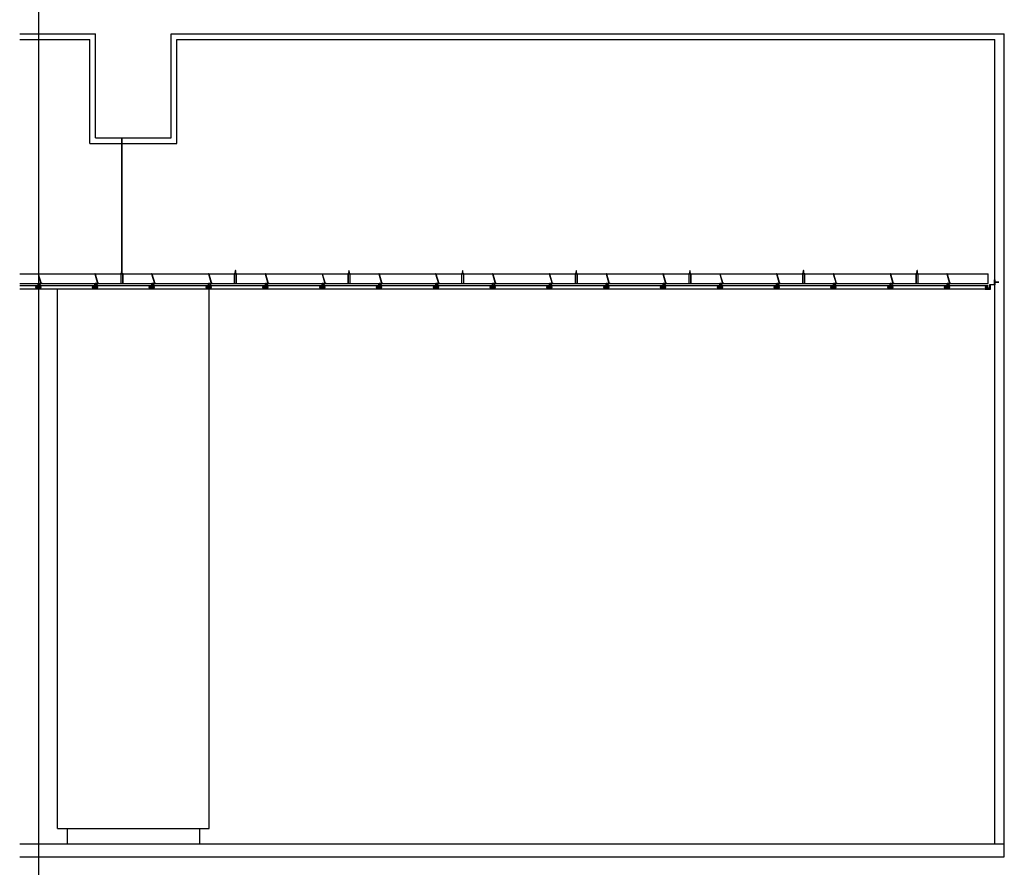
# Model space of a CAD drawing. Header units: millimetres. Extents: x 0 to 84100, y 0 to 59400.
# Tile 7 of 113: x 5223 to 7823, y 47411 to 49651. Entities that reach past the tile are written whole.
import ezdxf

# ---------------------------------------------------------------- set-up
doc = ezdxf.new("R2010")
doc.units = ezdxf.units.MM
doc.layers.add('9', color=8, linetype='Continuous')
doc.layers.add('건축', color=8, linetype='Continuous')

msp = doc.modelspace()

# ---------------------------------------------------------------- linework, layer by layer
at = {"color": 8}
msp.add_line((5272.877, 56102.478), (5272.877, 41439.866), dxfattribs=at)
at = {"layer": '9', "color": 8}
for p, q in [((5222.877, 49598.267), (5407.877, 49598.267)), ((5407.877, 49323.267), (5407.877, 49598.267)), ((5637.877, 49598.267), (7797.877, 49598.267)), ((5637.877, 49323.267), (5637.877, 49598.267)), ((7797.877, 47473.267), (7797.877, 49598.267)), ((5407.877, 49323.267), (5637.877, 49323.267)), ((5492.992, 48987.812), (5492.992, 49338.267)), ((5491.827, 48983.009), (5492.992, 48984.432)), ((5492.133, 48986.762), (5492.992, 48987.812)), ((5492.133, 48985.728), (5492.992, 48986.777)), ((5492.133, 48984.555), (5492.992, 48985.604)), ((5492.195, 48982.843), (5493.234, 48984.11)), ((5492.492, 48986.585), (5493.234, 48987.49)), ((5492.492, 48985.55), (5493.234, 48986.455)), ((5492.492, 48984.377), (5493.234, 48985.282)), ((5492.992, 48986.777), (5492.992, 48987.194)), ((5492.992, 48985.604), (5492.992, 48986.159)), ((5492.992, 48984.432), (5492.992, 48984.987)), ((5791.827, 48983.009), (5792.992, 48984.432)), ((5792.133, 48986.762), (5792.992, 48987.812)), ((5792.133, 48985.728), (5792.992, 48986.777)), ((5792.133, 48984.555), (5792.992, 48985.604)), ((5792.195, 48982.843), (5793.234, 48984.11)), ((5792.492, 48986.585), (5793.234, 48987.49)), ((5792.492, 48985.55), (5793.234, 48986.455)), ((5792.492, 48984.377), (5793.234, 48985.282)), ((5792.992, 48986.777), (5792.992, 48987.194)), ((5792.992, 48985.604), (5792.992, 48986.159)), ((5792.992, 48984.432), (5792.992, 48984.987)), ((6091.827, 48983.009), (6092.992, 48984.432)), ((6092.133, 48986.762), (6092.992, 48987.812)), ((6092.133, 48985.728), (6092.992, 48986.777)), ((6092.133, 48984.555), (6092.992, 48985.604)), ((6092.195, 48982.843), (6093.234, 48984.11)), ((6092.492, 48986.585), (6093.234, 48987.49)), ((6092.492, 48985.55), (6093.234, 48986.455)), ((6092.492, 48984.377), (6093.234, 48985.282)), ((6092.992, 48986.777), (6092.992, 48987.194)), ((6092.992, 48985.604), (6092.992, 48986.159)), ((6092.992, 48984.432), (6092.992, 48984.987)), ((6391.827, 48983.009), (6392.992, 48984.432)), ((6392.133, 48986.762), (6392.992, 48987.812)), ((6392.133, 48985.728), (6392.992, 48986.777)), ((6392.133, 48984.555), (6392.992, 48985.604)), ((6392.195, 48982.843), (6393.234, 48984.11)), ((6392.492, 48986.585), (6393.234, 48987.49)), ((6392.492, 48985.55), (6393.234, 48986.455)), ((6392.492, 48984.377), (6393.234, 48985.282)), ((6392.992, 48986.777), (6392.992, 48987.194)), ((6392.992, 48985.604), (6392.992, 48986.159)), ((6392.992, 48984.432), (6392.992, 48984.987)), ((6691.827, 48983.009), (6692.992, 48984.432)), ((6692.133, 48986.762), (6692.992, 48987.812)), ((6692.133, 48985.728), (6692.992, 48986.777)), ((6692.133, 48984.555), (6692.992, 48985.604)), ((6692.195, 48982.843), (6693.234, 48984.11)), ((6692.492, 48986.585), (6693.234, 48987.49)), ((6692.492, 48985.55), (6693.234, 48986.455)), ((6692.492, 48984.377), (6693.234, 48985.282)), ((6692.992, 48986.777), (6692.992, 48987.194)), ((6692.992, 48985.604), (6692.992, 48986.159)), ((6692.992, 48984.432), (6692.992, 48984.987)), ((6991.827, 48983.009), (6992.992, 48984.432)), ((6992.133, 48986.762), (6992.992, 48987.812)), ((6992.133, 48985.728), (6992.992, 48986.777)), ((6992.133, 48984.555), (6992.992, 48985.604)), ((6992.195, 48982.843), (6993.234, 48984.11)), ((6992.492, 48986.585), (6993.234, 48987.49)), ((6992.492, 48985.55), (6993.234, 48986.455)), ((6992.492, 48984.377), (6993.234, 48985.282)), ((6992.992, 48986.777), (6992.992, 48987.194)), ((6992.992, 48985.604), (6992.992, 48986.159)), ((6992.992, 48984.432), (6992.992, 48984.987)), ((7291.827, 48983.009), (7292.992, 48984.432)), ((7292.133, 48986.762), (7292.992, 48987.812)), ((7292.133, 48985.728), (7292.992, 48986.777)), ((7292.133, 48984.555), (7292.992, 48985.604)), ((7292.195, 48982.843), (7293.234, 48984.11)), ((7292.492, 48986.585), (7293.234, 48987.49)), ((7292.492, 48985.55), (7293.234, 48986.455)), ((7292.492, 48984.377), (7293.234, 48985.282)), ((7292.992, 48986.777), (7292.992, 48987.194)), ((7292.992, 48985.604), (7292.992, 48986.159)), ((7292.992, 48984.432), (7292.992, 48984.987)), ((7591.827, 48983.009), (7592.992, 48984.432)), ((7592.133, 48986.762), (7592.992, 48987.812)), ((7592.133, 48985.728), (7592.992, 48986.777)), ((7592.133, 48984.555), (7592.992, 48985.604)), ((7592.195, 48982.843), (7593.234, 48984.11)), ((7592.492, 48986.585), (7593.234, 48987.49)), ((7592.492, 48985.55), (7593.234, 48986.455)), ((7592.492, 48984.377), (7593.234, 48985.282)), ((7592.992, 48986.777), (7592.992, 48987.194)), ((7592.992, 48985.604), (7592.992, 48986.159)), ((7592.992, 48984.432), (7592.992, 48984.987)), ((5222.877, 48978.986), (7780.212, 48978.986)), ((5272.018, 48979.192), (5279.315, 48953.662)), ((5422.018, 48979.192), (5429.315, 48953.662)), ((5422.018, 48979.192), (5429.315, 48953.662)), ((5489.95, 48978.986), (5492.992, 48982.702)), ((5490.45, 48978.986), (5493.234, 48982.38)), ((5490.45, 48953.986), (5490.45, 48978.986)), ((5490.45, 48978.986), (5494.893, 48978.986)), ((5492.399, 48981.978), (5491.825, 48982.677)), ((5492.492, 48982.481), (5492.195, 48982.843)), ((5492.992, 48982.702), (5492.992, 48983.814)), ((5492.992, 48978.986), (5492.992, 48982.085)), ((5495.352, 48978.986), (5492.992, 48981.87)), ((5494.852, 48978.986), (5492.992, 48981.254)), ((5495.393, 48953.986), (5495.393, 48978.986)), ((5572.018, 48979.192), (5579.315, 48953.662)), ((5722.018, 48979.192), (5729.315, 48953.662)), ((5722.018, 48979.192), (5729.315, 48953.662)), ((5789.95, 48978.986), (5792.992, 48982.702)), ((5790.45, 48978.986), (5793.234, 48982.38)), ((5790.45, 48953.986), (5790.45, 48978.986)), ((5790.45, 48978.986), (5794.893, 48978.986)), ((5792.399, 48981.978), (5791.825, 48982.677)), ((5792.492, 48982.481), (5792.195, 48982.843)), ((5792.992, 48982.702), (5792.992, 48983.814)), ((5792.992, 48978.986), (5792.992, 48982.085)), ((5795.352, 48978.986), (5792.992, 48981.87)), ((5794.852, 48978.986), (5792.992, 48981.254)), ((5795.393, 48953.986), (5795.393, 48978.986)), ((5872.018, 48979.192), (5879.315, 48953.662)), ((6022.018, 48979.192), (6029.315, 48953.662)), ((6022.018, 48979.192), (6029.315, 48953.662)), ((6089.95, 48978.986), (6092.992, 48982.702)), ((6090.45, 48978.986), (6093.234, 48982.38)), ((6090.45, 48953.986), (6090.45, 48978.986)), ((6090.45, 48978.986), (6094.893, 48978.986)), ((6092.399, 48981.978), (6091.825, 48982.677)), ((6092.492, 48982.481), (6092.195, 48982.843)), ((6092.992, 48982.702), (6092.992, 48983.814)), ((6092.992, 48978.986), (6092.992, 48982.085)), ((6095.352, 48978.986), (6092.992, 48981.87)), ((6094.852, 48978.986), (6092.992, 48981.254)), ((6095.393, 48953.986), (6095.393, 48978.986)), ((6172.018, 48979.192), (6179.315, 48953.662)), ((6322.018, 48979.192), (6329.315, 48953.662)), ((6322.018, 48979.192), (6329.315, 48953.662)), ((6389.95, 48978.986), (6392.992, 48982.702)), ((6390.45, 48978.986), (6393.234, 48982.38)), ((6390.45, 48953.986), (6390.45, 48978.986)), ((6390.45, 48978.986), (6394.893, 48978.986)), ((6392.399, 48981.978), (6391.825, 48982.677)), ((6392.492, 48982.481), (6392.195, 48982.843)), ((6392.992, 48982.702), (6392.992, 48983.814)), ((6392.992, 48978.986), (6392.992, 48982.085)), ((6395.352, 48978.986), (6392.992, 48981.87)), ((6394.852, 48978.986), (6392.992, 48981.254)), ((6395.393, 48953.986), (6395.393, 48978.986)), ((6472.018, 48979.192), (6479.315, 48953.662)), ((6622.018, 48979.192), (6629.315, 48953.662)), ((6622.018, 48979.192), (6629.315, 48953.662)), ((6689.95, 48978.986), (6692.992, 48982.702)), ((6690.45, 48978.986), (6693.234, 48982.38)), ((6690.45, 48953.986), (6690.45, 48978.986)), ((6690.45, 48978.986), (6694.893, 48978.986)), ((6692.399, 48981.978), (6691.825, 48982.677)), ((6692.492, 48982.481), (6692.195, 48982.843)), ((6692.992, 48982.702), (6692.992, 48983.814)), ((6692.992, 48978.986), (6692.992, 48982.085)), ((6695.352, 48978.986), (6692.992, 48981.87)), ((6694.852, 48978.986), (6692.992, 48981.254)), ((6695.393, 48953.986), (6695.393, 48978.986)), ((6772.018, 48979.192), (6779.315, 48953.662)), ((6922.018, 48979.192), (6929.315, 48953.662)), ((6922.018, 48979.192), (6929.315, 48953.662)), ((6989.95, 48978.986), (6992.992, 48982.702)), ((6990.45, 48978.986), (6993.234, 48982.38)), ((6990.45, 48953.986), (6990.45, 48978.986)), ((6990.45, 48978.986), (6994.893, 48978.986)), ((6992.399, 48981.978), (6991.825, 48982.677)), ((6992.492, 48982.481), (6992.195, 48982.843)), ((6992.992, 48982.702), (6992.992, 48983.814)), ((6992.992, 48978.986), (6992.992, 48982.085)), ((6995.352, 48978.986), (6992.992, 48981.87)), ((6994.852, 48978.986), (6992.992, 48981.254)), ((6995.393, 48953.986), (6995.393, 48978.986)), ((7072.018, 48979.192), (7079.315, 48953.662)), ((7222.018, 48979.192), (7229.315, 48953.662)), ((7222.018, 48979.192), (7229.315, 48953.662)), ((7289.95, 48978.986), (7292.992, 48982.702)), ((7290.45, 48978.986), (7293.234, 48982.38)), ((7290.45, 48953.986), (7290.45, 48978.986)), ((7290.45, 48978.986), (7294.893, 48978.986)), ((7292.399, 48981.978), (7291.825, 48982.677)), ((7292.492, 48982.481), (7292.195, 48982.843)), ((7292.992, 48982.702), (7292.992, 48983.814)), ((7292.992, 48978.986), (7292.992, 48982.085)), ((7295.352, 48978.986), (7292.992, 48981.87)), ((7294.852, 48978.986), (7292.992, 48981.254)), ((7295.393, 48953.986), (7295.393, 48978.986)), ((7372.018, 48979.192), (7379.315, 48953.662)), ((7522.018, 48979.192), (7529.315, 48953.662)), ((7522.018, 48979.192), (7529.315, 48953.662)), ((7589.95, 48978.986), (7592.992, 48982.702)), ((7590.45, 48978.986), (7593.234, 48982.38)), ((7590.45, 48953.986), (7590.45, 48978.986)), ((7590.45, 48978.986), (7594.893, 48978.986)), ((7592.399, 48981.978), (7591.825, 48982.677)), ((7592.492, 48982.481), (7592.195, 48982.843)), ((7592.992, 48982.702), (7592.992, 48983.814)), ((7592.992, 48978.986), (7592.992, 48982.085)), ((7595.352, 48978.986), (7592.992, 48981.87)), ((7594.852, 48978.986), (7592.992, 48981.254)), ((7595.393, 48953.986), (7595.393, 48978.986)), ((7672.018, 48979.192), (7679.315, 48953.662)), ((7780.212, 48953.986), (7780.212, 48978.986)), ((5222.877, 48953.986), (7780.212, 48953.986)), ((5271.81, 48953.986), (5278.442, 48953.986)), ((5278.517, 48953.725), (5271.992, 48953.725)), ((5276.935, 48953.725), (5274.894, 48950.625)), ((5274.894, 48950.625), (5275.483, 48950.161)), ((5277.064, 48952.675), (5275.483, 48950.161)), ((5279.222, 48953.986), (5281.81, 48953.986)), ((5281.81, 48953.725), (5279.297, 48953.725)), ((5281.81, 48953.986), (5281.81, 48953.725)), ((5421.81, 48953.986), (5428.442, 48953.986)), ((5421.81, 48953.986), (5428.442, 48953.986)), ((5428.517, 48953.725), (5421.992, 48953.725)), ((5428.517, 48953.725), (5421.992, 48953.725)), ((5426.935, 48953.725), (5424.894, 48950.625)), ((5426.935, 48953.725), (5424.894, 48950.625)), ((5424.894, 48950.625), (5425.483, 48950.161)), ((5424.894, 48950.625), (5425.483, 48950.161)), ((5427.064, 48952.675), (5425.483, 48950.161)), ((5427.064, 48952.675), (5425.483, 48950.161)), ((5429.222, 48953.986), (5431.81, 48953.986)), ((5429.222, 48953.986), (5431.81, 48953.986)), ((5431.81, 48953.725), (5429.297, 48953.725)), ((5431.81, 48953.725), (5429.297, 48953.725)), ((5431.81, 48953.986), (5431.81, 48953.725)), ((5431.81, 48953.986), (5431.81, 48953.725)), ((5571.81, 48953.986), (5578.442, 48953.986)), ((5578.517, 48953.725), (5571.992, 48953.725)), ((5576.935, 48953.725), (5574.894, 48950.625)), ((5574.894, 48950.625), (5575.483, 48950.161)), ((5577.064, 48952.675), (5575.483, 48950.161)), ((5579.222, 48953.986), (5581.81, 48953.986)), ((5581.81, 48953.725), (5579.297, 48953.725)), ((5581.81, 48953.986), (5581.81, 48953.725)), ((5721.81, 48953.986), (5728.442, 48953.986)), ((5721.81, 48953.986), (5728.442, 48953.986)), ((5728.517, 48953.725), (5721.992, 48953.725)), ((5728.517, 48953.725), (5721.992, 48953.725)), ((5726.935, 48953.725), (5724.894, 48950.625)), ((5726.935, 48953.725), (5724.894, 48950.625)), ((5724.894, 48950.625), (5725.483, 48950.161)), ((5724.894, 48950.625), (5725.483, 48950.161)), ((5727.064, 48952.675), (5725.483, 48950.161)), ((5727.064, 48952.675), (5725.483, 48950.161)), ((5729.222, 48953.986), (5731.81, 48953.986)), ((5729.222, 48953.986), (5731.81, 48953.986)), ((5731.81, 48953.725), (5729.297, 48953.725)), ((5731.81, 48953.725), (5729.297, 48953.725)), ((5731.81, 48953.986), (5731.81, 48953.725)), ((5731.81, 48953.986), (5731.81, 48953.725)), ((5871.81, 48953.986), (5878.442, 48953.986)), ((5878.517, 48953.725), (5871.992, 48953.725)), ((5876.935, 48953.725), (5874.894, 48950.625)), ((5874.894, 48950.625), (5875.483, 48950.161)), ((5877.064, 48952.675), (5875.483, 48950.161)), ((5879.222, 48953.986), (5881.81, 48953.986)), ((5881.81, 48953.725), (5879.297, 48953.725)), ((5881.81, 48953.986), (5881.81, 48953.725)), ((6021.81, 48953.986), (6028.442, 48953.986)), ((6021.81, 48953.986), (6028.442, 48953.986)), ((6028.517, 48953.725), (6021.992, 48953.725)), ((6028.517, 48953.725), (6021.992, 48953.725)), ((6026.935, 48953.725), (6024.894, 48950.625)), ((6026.935, 48953.725), (6024.894, 48950.625)), ((6024.894, 48950.625), (6025.483, 48950.161)), ((6024.894, 48950.625), (6025.483, 48950.161)), ((6027.064, 48952.675), (6025.483, 48950.161)), ((6027.064, 48952.675), (6025.483, 48950.161)), ((6029.222, 48953.986), (6031.81, 48953.986)), ((6029.222, 48953.986), (6031.81, 48953.986)), ((6031.81, 48953.725), (6029.297, 48953.725)), ((6031.81, 48953.725), (6029.297, 48953.725)), ((6031.81, 48953.986), (6031.81, 48953.725)), ((6031.81, 48953.986), (6031.81, 48953.725)), ((6171.81, 48953.986), (6178.442, 48953.986)), ((6178.517, 48953.725), (6171.992, 48953.725)), ((6176.935, 48953.725), (6174.894, 48950.625)), ((6174.894, 48950.625), (6175.483, 48950.161)), ((6177.064, 48952.675), (6175.483, 48950.161)), ((6179.222, 48953.986), (6181.81, 48953.986)), ((6181.81, 48953.725), (6179.297, 48953.725)), ((6181.81, 48953.986), (6181.81, 48953.725)), ((6321.81, 48953.986), (6328.442, 48953.986)), ((6321.81, 48953.986), (6328.442, 48953.986)), ((6328.517, 48953.725), (6321.992, 48953.725)), ((6328.517, 48953.725), (6321.992, 48953.725)), ((6326.935, 48953.725), (6324.894, 48950.625)), ((6326.935, 48953.725), (6324.894, 48950.625)), ((6324.894, 48950.625), (6325.483, 48950.161)), ((6324.894, 48950.625), (6325.483, 48950.161)), ((6327.064, 48952.675), (6325.483, 48950.161)), ((6327.064, 48952.675), (6325.483, 48950.161)), ((6329.222, 48953.986), (6331.81, 48953.986)), ((6329.222, 48953.986), (6331.81, 48953.986)), ((6331.81, 48953.725), (6329.297, 48953.725)), ((6331.81, 48953.725), (6329.297, 48953.725)), ((6331.81, 48953.986), (6331.81, 48953.725)), ((6331.81, 48953.986), (6331.81, 48953.725)), ((6471.81, 48953.986), (6478.442, 48953.986)), ((6478.517, 48953.725), (6471.992, 48953.725)), ((6476.935, 48953.725), (6474.894, 48950.625)), ((6474.894, 48950.625), (6475.483, 48950.161)), ((6477.064, 48952.675), (6475.483, 48950.161)), ((6479.222, 48953.986), (6481.81, 48953.986)), ((6481.81, 48953.725), (6479.297, 48953.725)), ((6481.81, 48953.986), (6481.81, 48953.725)), ((6621.81, 48953.986), (6628.442, 48953.986)), ((6621.81, 48953.986), (6628.442, 48953.986)), ((6628.517, 48953.725), (6621.992, 48953.725)), ((6628.517, 48953.725), (6621.992, 48953.725)), ((6626.935, 48953.725), (6624.894, 48950.625)), ((6626.935, 48953.725), (6624.894, 48950.625)), ((6624.894, 48950.625), (6625.483, 48950.161)), ((6624.894, 48950.625), (6625.483, 48950.161)), ((6627.064, 48952.675), (6625.483, 48950.161)), ((6627.064, 48952.675), (6625.483, 48950.161)), ((6629.222, 48953.986), (6631.81, 48953.986)), ((6629.222, 48953.986), (6631.81, 48953.986)), ((6631.81, 48953.725), (6629.297, 48953.725)), ((6631.81, 48953.725), (6629.297, 48953.725)), ((6631.81, 48953.986), (6631.81, 48953.725)), ((6631.81, 48953.986), (6631.81, 48953.725)), ((6771.81, 48953.986), (6778.442, 48953.986)), ((6778.517, 48953.725), (6771.992, 48953.725)), ((6776.935, 48953.725), (6774.894, 48950.625)), ((6774.894, 48950.625), (6775.483, 48950.161)), ((6777.064, 48952.675), (6775.483, 48950.161)), ((6779.222, 48953.986), (6781.81, 48953.986)), ((6781.81, 48953.725), (6779.297, 48953.725)), ((6781.81, 48953.986), (6781.81, 48953.725)), ((6921.81, 48953.986), (6928.442, 48953.986)), ((6921.81, 48953.986), (6928.442, 48953.986)), ((6928.517, 48953.725), (6921.992, 48953.725)), ((6928.517, 48953.725), (6921.992, 48953.725)), ((6926.935, 48953.725), (6924.894, 48950.625)), ((6926.935, 48953.725), (6924.894, 48950.625)), ((6924.894, 48950.625), (6925.483, 48950.161)), ((6924.894, 48950.625), (6925.483, 48950.161)), ((6927.064, 48952.675), (6925.483, 48950.161)), ((6927.064, 48952.675), (6925.483, 48950.161)), ((6929.222, 48953.986), (6931.81, 48953.986)), ((6929.222, 48953.986), (6931.81, 48953.986)), ((6931.81, 48953.725), (6929.297, 48953.725)), ((6931.81, 48953.725), (6929.297, 48953.725)), ((6931.81, 48953.986), (6931.81, 48953.725)), ((6931.81, 48953.986), (6931.81, 48953.725)), ((7071.81, 48953.986), (7078.442, 48953.986)), ((7078.517, 48953.725), (7071.992, 48953.725)), ((7076.935, 48953.725), (7074.894, 48950.625)), ((7074.894, 48950.625), (7075.483, 48950.161)), ((7077.064, 48952.675), (7075.483, 48950.161)), ((7079.222, 48953.986), (7081.81, 48953.986)), ((7081.81, 48953.725), (7079.297, 48953.725)), ((7081.81, 48953.986), (7081.81, 48953.725)), ((7221.81, 48953.986), (7228.442, 48953.986)), ((7221.81, 48953.986), (7228.442, 48953.986)), ((7228.517, 48953.725), (7221.992, 48953.725)), ((7228.517, 48953.725), (7221.992, 48953.725)), ((7226.935, 48953.725), (7224.894, 48950.625)), ((7226.935, 48953.725), (7224.894, 48950.625)), ((7224.894, 48950.625), (7225.483, 48950.161)), ((7224.894, 48950.625), (7225.483, 48950.161)), ((7227.064, 48952.675), (7225.483, 48950.161)), ((7227.064, 48952.675), (7225.483, 48950.161)), ((7229.222, 48953.986), (7231.81, 48953.986)), ((7229.222, 48953.986), (7231.81, 48953.986)), ((7231.81, 48953.725), (7229.297, 48953.725)), ((7231.81, 48953.725), (7229.297, 48953.725)), ((7231.81, 48953.986), (7231.81, 48953.725)), ((7231.81, 48953.986), (7231.81, 48953.725)), ((7371.81, 48953.986), (7378.442, 48953.986)), ((7378.517, 48953.725), (7371.992, 48953.725)), ((7376.935, 48953.725), (7374.894, 48950.625)), ((7374.894, 48950.625), (7375.483, 48950.161)), ((7377.064, 48952.675), (7375.483, 48950.161)), ((7379.222, 48953.986), (7381.81, 48953.986)), ((7381.81, 48953.725), (7379.297, 48953.725)), ((7381.81, 48953.986), (7381.81, 48953.725)), ((7521.81, 48953.986), (7528.442, 48953.986)), ((7521.81, 48953.986), (7528.442, 48953.986)), ((7528.517, 48953.725), (7521.992, 48953.725)), ((7528.517, 48953.725), (7521.992, 48953.725)), ((7526.935, 48953.725), (7524.894, 48950.625)), ((7526.935, 48953.725), (7524.894, 48950.625)), ((7524.894, 48950.625), (7525.483, 48950.161)), ((7524.894, 48950.625), (7525.483, 48950.161)), ((7527.064, 48952.675), (7525.483, 48950.161)), ((7527.064, 48952.675), (7525.483, 48950.161)), ((7529.222, 48953.986), (7531.81, 48953.986)), ((7529.222, 48953.986), (7531.81, 48953.986)), ((7531.81, 48953.725), (7529.297, 48953.725)), ((7531.81, 48953.725), (7529.297, 48953.725)), ((7531.81, 48953.986), (7531.81, 48953.725)), ((7531.81, 48953.986), (7531.81, 48953.725)), ((7671.81, 48953.986), (7678.442, 48953.986)), ((7678.517, 48953.725), (7671.992, 48953.725)), ((7676.935, 48953.725), (7674.894, 48950.625)), ((7674.894, 48950.625), (7675.483, 48950.161)), ((7677.064, 48952.675), (7675.483, 48950.161)), ((7679.222, 48953.986), (7681.81, 48953.986)), ((7681.81, 48953.725), (7679.297, 48953.725)), ((7681.81, 48953.986), (7681.81, 48953.725)), ((7797.877, 48957.017), (7797.877, 48957.017)), ((5322.877, 47513.267), (5722.877, 47513.267)), ((5348.445, 47513.267), (5348.445, 47473.267)), ((5697.877, 47513.267), (5697.877, 47473.267)), ((5222.877, 47473.267), (7822.877, 47473.267))]:
    msp.add_line(p, q, dxfattribs=at)
for points in [[(5492.492, 49338.267), (5492.492, 48987.201)], [(5222.877, 48948.267), (5271.018, 48948.267), (5271.018, 48946.517), (5269.768, 48946.517), (5269.768, 48944.767), (5264.268, 48944.767), (5264.268, 48943.267), (5271.768, 48943.267), (5271.768, 48938.267), (5222.877, 48938.267)], [(7797.127, 48957.129), (7808.186, 48957.129), (7808.186, 48956.782), (7797.127, 48956.782)]]:
    msp.add_lwpolyline(points, dxfattribs=at)
for points in [[(5492.492, 48986.585), (5492.492, 48986.166, 1)], [(5492.492, 48985.55), (5492.492, 48984.994, 1)], [(5492.492, 48984.377), (5492.492, 48983.821, 1)], [(5792.492, 48986.585), (5792.492, 48986.166, 1)], [(5792.492, 48985.55), (5792.492, 48984.994, 1)], [(5792.492, 48984.377), (5792.492, 48983.821, 1)], [(6092.492, 48986.585), (6092.492, 48986.166, 1)], [(6092.492, 48985.55), (6092.492, 48984.994, 1)], [(6092.492, 48984.377), (6092.492, 48983.821, 1)], [(6392.492, 48986.585), (6392.492, 48986.166, 1)], [(6392.492, 48985.55), (6392.492, 48984.994, 1)], [(6392.492, 48984.377), (6392.492, 48983.821, 1)], [(6692.492, 48986.585), (6692.492, 48986.166, 1)], [(6692.492, 48985.55), (6692.492, 48984.994, 1)], [(6692.492, 48984.377), (6692.492, 48983.821, 1)], [(6992.492, 48986.585), (6992.492, 48986.166, 1)], [(6992.492, 48985.55), (6992.492, 48984.994, 1)], [(6992.492, 48984.377), (6992.492, 48983.821, 1)], [(7292.492, 48986.585), (7292.492, 48986.166, 1)], [(7292.492, 48985.55), (7292.492, 48984.994, 1)], [(7292.492, 48984.377), (7292.492, 48983.821, 1)], [(7592.492, 48986.585), (7592.492, 48986.166, 1)], [(7592.492, 48985.55), (7592.492, 48984.994, 1)], [(7592.492, 48984.377), (7592.492, 48983.821, 1)], [(5271.297, 48978.986), (5278.517, 48953.725, 0.87639588)], [(5421.297, 48978.986), (5428.517, 48953.725, 0.87639588)], [(5421.297, 48978.986), (5428.517, 48953.725, 0.87639588)], [(5489.95, 48978.986), (5489.95, 48953.986, 1), (5490.45, 48953.986, 0)], [(5492.492, 48983.205), (5492.492, 48982.091, 1)], [(5492.492, 48981.475), (5492.492, 48978.986, 1)], [(5494.893, 48978.986), (5494.893, 48953.986, 1), (5495.393, 48953.986, 0)], [(5571.297, 48978.986), (5578.517, 48953.725, 0.87639588)], [(5721.297, 48978.986), (5728.517, 48953.725, 0.87639588)], [(5721.297, 48978.986), (5728.517, 48953.725, 0.87639588)], [(5789.95, 48978.986), (5789.95, 48953.986, 1), (5790.45, 48953.986, 0)], [(5792.492, 48983.205), (5792.492, 48982.091, 1)], [(5792.492, 48981.475), (5792.492, 48978.986, 1)], [(5794.893, 48978.986), (5794.893, 48953.986, 1), (5795.393, 48953.986, 0)], [(5871.297, 48978.986), (5878.517, 48953.725, 0.87639588)], [(6021.297, 48978.986), (6028.517, 48953.725, 0.87639588)], [(6021.297, 48978.986), (6028.517, 48953.725, 0.87639588)], [(6089.95, 48978.986), (6089.95, 48953.986, 1), (6090.45, 48953.986, 0)], [(6092.492, 48983.205), (6092.492, 48982.091, 1)], [(6092.492, 48981.475), (6092.492, 48978.986, 1)], [(6094.893, 48978.986), (6094.893, 48953.986, 1), (6095.393, 48953.986, 0)], [(6171.297, 48978.986), (6178.517, 48953.725, 0.87639588)], [(6321.297, 48978.986), (6328.517, 48953.725, 0.87639588)], [(6321.297, 48978.986), (6328.517, 48953.725, 0.87639588)], [(6389.95, 48978.986), (6389.95, 48953.986, 1), (6390.45, 48953.986, 0)], [(6392.492, 48983.205), (6392.492, 48982.091, 1)], [(6392.492, 48981.475), (6392.492, 48978.986, 1)], [(6394.893, 48978.986), (6394.893, 48953.986, 1), (6395.393, 48953.986, 0)], [(6471.297, 48978.986), (6478.517, 48953.725, 0.87639588)], [(6621.297, 48978.986), (6628.517, 48953.725, 0.87639588)], [(6621.297, 48978.986), (6628.517, 48953.725, 0.87639588)], [(6689.95, 48978.986), (6689.95, 48953.986, 1), (6690.45, 48953.986, 0)], [(6692.492, 48983.205), (6692.492, 48982.091, 1)], [(6692.492, 48981.475), (6692.492, 48978.986, 1)], [(6694.893, 48978.986), (6694.893, 48953.986, 1), (6695.393, 48953.986, 0)], [(6771.297, 48978.986), (6778.517, 48953.725, 0.87639588)], [(6921.297, 48978.986), (6928.517, 48953.725, 0.87639588)], [(6921.297, 48978.986), (6928.517, 48953.725, 0.87639588)], [(6989.95, 48978.986), (6989.95, 48953.986, 1), (6990.45, 48953.986, 0)], [(6992.492, 48983.205), (6992.492, 48982.091, 1)], [(6992.492, 48981.475), (6992.492, 48978.986, 1)], [(6994.893, 48978.986), (6994.893, 48953.986, 1), (6995.393, 48953.986, 0)], [(7071.297, 48978.986), (7078.517, 48953.725, 0.87639588)], [(7221.297, 48978.986), (7228.517, 48953.725, 0.87639588)], [(7221.297, 48978.986), (7228.517, 48953.725, 0.87639588)], [(7289.95, 48978.986), (7289.95, 48953.986, 1), (7290.45, 48953.986, 0)], [(7292.492, 48983.205), (7292.492, 48982.091, 1)], [(7292.492, 48981.475), (7292.492, 48978.986, 1)], [(7294.893, 48978.986), (7294.893, 48953.986, 1), (7295.393, 48953.986, 0)], [(7371.297, 48978.986), (7378.517, 48953.725, 0.87639588)], [(7521.297, 48978.986), (7528.517, 48953.725, 0.87639588)], [(7521.297, 48978.986), (7528.517, 48953.725, 0.87639588)], [(7589.95, 48978.986), (7589.95, 48953.986, 1), (7590.45, 48953.986, 0)], [(7592.492, 48983.205), (7592.492, 48982.091, 1)], [(7592.492, 48981.475), (7592.492, 48978.986, 1)], [(7594.893, 48978.986), (7594.893, 48953.986, 1), (7595.393, 48953.986, 0)], [(7671.297, 48978.986), (7678.517, 48953.725, 0.87639588)]]:
    msp.add_lwpolyline(points, format="xyb", dxfattribs=at)
for points in [[(7797.127, 48963.017), (7797.877, 48963.017), (7797.877, 48949.767), (7785.627, 48949.767), (7785.627, 48937.517), (7772.377, 48937.517), (7772.377, 48938.267), (7784.877, 48938.267), (7784.877, 48950.517), (7797.127, 48950.517)], [(7797.127, 48961.017), (7796.377, 48961.017), (7796.377, 48952.517), (7797.127, 48952.517)], [(5266.195, 48944.218), (5271.627, 48944.218), (5271.627, 48953.986), (5271.81, 48953.986), (5271.81, 48943.99), (5266.195, 48943.99)], [(5421.018, 48948.267), (5421.018, 48946.517), (5419.768, 48946.517), (5419.768, 48944.767), (5414.268, 48944.767), (5414.268, 48943.267), (5421.768, 48943.267), (5421.768, 48938.267), (5271.768, 48938.267), (5271.768, 48943.267), (5279.268, 48943.267), (5279.268, 48944.767), (5273.768, 48944.767), (5273.768, 48946.517), (5272.518, 48946.517), (5272.518, 48948.267)], [(5277.424, 48944.218), (5271.992, 48944.218), (5271.992, 48953.986), (5271.81, 48953.986), (5271.81, 48943.99), (5277.424, 48943.99)], [(5416.195, 48944.218), (5421.627, 48944.218), (5421.627, 48953.986), (5421.81, 48953.986), (5421.81, 48943.99), (5416.195, 48943.99)], [(5416.195, 48944.218), (5421.627, 48944.218), (5421.627, 48953.986), (5421.81, 48953.986), (5421.81, 48943.99), (5416.195, 48943.99)], [(5571.018, 48948.267), (5571.018, 48946.517), (5569.768, 48946.517), (5569.768, 48944.767), (5564.268, 48944.767), (5564.268, 48943.267), (5571.768, 48943.267), (5571.768, 48938.267), (5421.768, 48938.267), (5421.768, 48943.267), (5429.268, 48943.267), (5429.268, 48944.767), (5423.768, 48944.767), (5423.768, 48946.517), (5422.518, 48946.517), (5422.518, 48948.267)], [(5427.424, 48944.218), (5421.992, 48944.218), (5421.992, 48953.986), (5421.81, 48953.986), (5421.81, 48943.99), (5427.424, 48943.99)], [(5427.424, 48944.218), (5421.992, 48944.218), (5421.992, 48953.986), (5421.81, 48953.986), (5421.81, 48943.99), (5427.424, 48943.99)], [(5566.195, 48944.218), (5571.627, 48944.218), (5571.627, 48953.986), (5571.81, 48953.986), (5571.81, 48943.99), (5566.195, 48943.99)], [(5721.018, 48948.267), (5721.018, 48946.517), (5719.768, 48946.517), (5719.768, 48944.767), (5714.268, 48944.767), (5714.268, 48943.267), (5721.768, 48943.267), (5721.768, 48938.267), (5571.768, 48938.267), (5571.768, 48943.267), (5579.268, 48943.267), (5579.268, 48944.767), (5573.768, 48944.767), (5573.768, 48946.517), (5572.518, 48946.517), (5572.518, 48948.267)], [(5577.424, 48944.218), (5571.992, 48944.218), (5571.992, 48953.986), (5571.81, 48953.986), (5571.81, 48943.99), (5577.424, 48943.99)], [(5716.195, 48944.218), (5721.627, 48944.218), (5721.627, 48953.986), (5721.81, 48953.986), (5721.81, 48943.99), (5716.195, 48943.99)], [(5716.195, 48944.218), (5721.627, 48944.218), (5721.627, 48953.986), (5721.81, 48953.986), (5721.81, 48943.99), (5716.195, 48943.99)], [(5871.018, 48948.267), (5871.018, 48946.517), (5869.768, 48946.517), (5869.768, 48944.767), (5864.268, 48944.767), (5864.268, 48943.267), (5871.768, 48943.267), (5871.768, 48938.267), (5721.768, 48938.267), (5721.768, 48943.267), (5729.268, 48943.267), (5729.268, 48944.767), (5723.768, 48944.767), (5723.768, 48946.517), (5722.518, 48946.517), (5722.518, 48948.267)], [(5727.424, 48944.218), (5721.992, 48944.218), (5721.992, 48953.986), (5721.81, 48953.986), (5721.81, 48943.99), (5727.424, 48943.99)], [(5727.424, 48944.218), (5721.992, 48944.218), (5721.992, 48953.986), (5721.81, 48953.986), (5721.81, 48943.99), (5727.424, 48943.99)], [(5866.195, 48944.218), (5871.627, 48944.218), (5871.627, 48953.986), (5871.81, 48953.986), (5871.81, 48943.99), (5866.195, 48943.99)], [(6021.018, 48948.267), (6021.018, 48946.517), (6019.768, 48946.517), (6019.768, 48944.767), (6014.268, 48944.767), (6014.268, 48943.267), (6021.768, 48943.267), (6021.768, 48938.267), (5871.768, 48938.267), (5871.768, 48943.267), (5879.268, 48943.267), (5879.268, 48944.767), (5873.768, 48944.767), (5873.768, 48946.517), (5872.518, 48946.517), (5872.518, 48948.267)], [(5877.424, 48944.218), (5871.992, 48944.218), (5871.992, 48953.986), (5871.81, 48953.986), (5871.81, 48943.99), (5877.424, 48943.99)], [(6016.195, 48944.218), (6021.627, 48944.218), (6021.627, 48953.986), (6021.81, 48953.986), (6021.81, 48943.99), (6016.195, 48943.99)], [(6016.195, 48944.218), (6021.627, 48944.218), (6021.627, 48953.986), (6021.81, 48953.986), (6021.81, 48943.99), (6016.195, 48943.99)], [(6171.018, 48948.267), (6171.018, 48946.517), (6169.768, 48946.517), (6169.768, 48944.767), (6164.268, 48944.767), (6164.268, 48943.267), (6171.768, 48943.267), (6171.768, 48938.267), (6021.768, 48938.267), (6021.768, 48943.267), (6029.268, 48943.267), (6029.268, 48944.767), (6023.768, 48944.767), (6023.768, 48946.517), (6022.518, 48946.517), (6022.518, 48948.267)], [(6027.424, 48944.218), (6021.992, 48944.218), (6021.992, 48953.986), (6021.81, 48953.986), (6021.81, 48943.99), (6027.424, 48943.99)], [(6027.424, 48944.218), (6021.992, 48944.218), (6021.992, 48953.986), (6021.81, 48953.986), (6021.81, 48943.99), (6027.424, 48943.99)], [(6166.195, 48944.218), (6171.627, 48944.218), (6171.627, 48953.986), (6171.81, 48953.986), (6171.81, 48943.99), (6166.195, 48943.99)], [(6321.018, 48948.267), (6321.018, 48946.517), (6319.768, 48946.517), (6319.768, 48944.767), (6314.268, 48944.767), (6314.268, 48943.267), (6321.768, 48943.267), (6321.768, 48938.267), (6171.768, 48938.267), (6171.768, 48943.267), (6179.268, 48943.267), (6179.268, 48944.767), (6173.768, 48944.767), (6173.768, 48946.517), (6172.518, 48946.517), (6172.518, 48948.267)], [(6177.424, 48944.218), (6171.992, 48944.218), (6171.992, 48953.986), (6171.81, 48953.986), (6171.81, 48943.99), (6177.424, 48943.99)], [(6316.195, 48944.218), (6321.627, 48944.218), (6321.627, 48953.986), (6321.81, 48953.986), (6321.81, 48943.99), (6316.195, 48943.99)], [(6316.195, 48944.218), (6321.627, 48944.218), (6321.627, 48953.986), (6321.81, 48953.986), (6321.81, 48943.99), (6316.195, 48943.99)], [(6471.018, 48948.267), (6471.018, 48946.517), (6469.768, 48946.517), (6469.768, 48944.767), (6464.268, 48944.767), (6464.268, 48943.267), (6471.768, 48943.267), (6471.768, 48938.267), (6321.768, 48938.267), (6321.768, 48943.267), (6329.268, 48943.267), (6329.268, 48944.767), (6323.768, 48944.767), (6323.768, 48946.517), (6322.518, 48946.517), (6322.518, 48948.267)], [(6327.424, 48944.218), (6321.992, 48944.218), (6321.992, 48953.986), (6321.81, 48953.986), (6321.81, 48943.99), (6327.424, 48943.99)], [(6327.424, 48944.218), (6321.992, 48944.218), (6321.992, 48953.986), (6321.81, 48953.986), (6321.81, 48943.99), (6327.424, 48943.99)], [(6466.195, 48944.218), (6471.627, 48944.218), (6471.627, 48953.986), (6471.81, 48953.986), (6471.81, 48943.99), (6466.195, 48943.99)], [(6621.018, 48948.267), (6621.018, 48946.517), (6619.768, 48946.517), (6619.768, 48944.767), (6614.268, 48944.767), (6614.268, 48943.267), (6621.768, 48943.267), (6621.768, 48938.267), (6471.768, 48938.267), (6471.768, 48943.267), (6479.268, 48943.267), (6479.268, 48944.767), (6473.768, 48944.767), (6473.768, 48946.517), (6472.518, 48946.517), (6472.518, 48948.267)], [(6477.424, 48944.218), (6471.992, 48944.218), (6471.992, 48953.986), (6471.81, 48953.986), (6471.81, 48943.99), (6477.424, 48943.99)], [(6616.195, 48944.218), (6621.627, 48944.218), (6621.627, 48953.986), (6621.81, 48953.986), (6621.81, 48943.99), (6616.195, 48943.99)], [(6616.195, 48944.218), (6621.627, 48944.218), (6621.627, 48953.986), (6621.81, 48953.986), (6621.81, 48943.99), (6616.195, 48943.99)], [(6771.018, 48948.267), (6771.018, 48946.517), (6769.768, 48946.517), (6769.768, 48944.767), (6764.268, 48944.767), (6764.268, 48943.267), (6771.768, 48943.267), (6771.768, 48938.267), (6621.768, 48938.267), (6621.768, 48943.267), (6629.268, 48943.267), (6629.268, 48944.767), (6623.768, 48944.767), (6623.768, 48946.517), (6622.518, 48946.517), (6622.518, 48948.267)], [(6627.424, 48944.218), (6621.992, 48944.218), (6621.992, 48953.986), (6621.81, 48953.986), (6621.81, 48943.99), (6627.424, 48943.99)], [(6627.424, 48944.218), (6621.992, 48944.218), (6621.992, 48953.986), (6621.81, 48953.986), (6621.81, 48943.99), (6627.424, 48943.99)], [(6766.195, 48944.218), (6771.627, 48944.218), (6771.627, 48953.986), (6771.81, 48953.986), (6771.81, 48943.99), (6766.195, 48943.99)], [(6921.018, 48948.267), (6921.018, 48946.517), (6919.768, 48946.517), (6919.768, 48944.767), (6914.268, 48944.767), (6914.268, 48943.267), (6921.768, 48943.267), (6921.768, 48938.267), (6771.768, 48938.267), (6771.768, 48943.267), (6779.268, 48943.267), (6779.268, 48944.767), (6773.768, 48944.767), (6773.768, 48946.517), (6772.518, 48946.517), (6772.518, 48948.267)], [(6777.424, 48944.218), (6771.992, 48944.218), (6771.992, 48953.986), (6771.81, 48953.986), (6771.81, 48943.99), (6777.424, 48943.99)], [(6916.195, 48944.218), (6921.627, 48944.218), (6921.627, 48953.986), (6921.81, 48953.986), (6921.81, 48943.99), (6916.195, 48943.99)], [(6916.195, 48944.218), (6921.627, 48944.218), (6921.627, 48953.986), (6921.81, 48953.986), (6921.81, 48943.99), (6916.195, 48943.99)], [(7071.018, 48948.267), (7071.018, 48946.517), (7069.768, 48946.517), (7069.768, 48944.767), (7064.268, 48944.767), (7064.268, 48943.267), (7071.768, 48943.267), (7071.768, 48938.267), (6921.768, 48938.267), (6921.768, 48943.267), (6929.268, 48943.267), (6929.268, 48944.767), (6923.768, 48944.767), (6923.768, 48946.517), (6922.518, 48946.517), (6922.518, 48948.267)], [(6927.424, 48944.218), (6921.992, 48944.218), (6921.992, 48953.986), (6921.81, 48953.986), (6921.81, 48943.99), (6927.424, 48943.99)], [(6927.424, 48944.218), (6921.992, 48944.218), (6921.992, 48953.986), (6921.81, 48953.986), (6921.81, 48943.99), (6927.424, 48943.99)], [(7066.195, 48944.218), (7071.627, 48944.218), (7071.627, 48953.986), (7071.81, 48953.986), (7071.81, 48943.99), (7066.195, 48943.99)], [(7221.018, 48948.267), (7221.018, 48946.517), (7219.768, 48946.517), (7219.768, 48944.767), (7214.268, 48944.767), (7214.268, 48943.267), (7221.768, 48943.267), (7221.768, 48938.267), (7071.768, 48938.267), (7071.768, 48943.267), (7079.268, 48943.267), (7079.268, 48944.767), (7073.768, 48944.767), (7073.768, 48946.517), (7072.518, 48946.517), (7072.518, 48948.267)], [(7077.424, 48944.218), (7071.992, 48944.218), (7071.992, 48953.986), (7071.81, 48953.986), (7071.81, 48943.99), (7077.424, 48943.99)], [(7216.195, 48944.218), (7221.627, 48944.218), (7221.627, 48953.986), (7221.81, 48953.986), (7221.81, 48943.99), (7216.195, 48943.99)], [(7216.195, 48944.218), (7221.627, 48944.218), (7221.627, 48953.986), (7221.81, 48953.986), (7221.81, 48943.99), (7216.195, 48943.99)], [(7371.018, 48948.267), (7371.018, 48946.517), (7369.768, 48946.517), (7369.768, 48944.767), (7364.268, 48944.767), (7364.268, 48943.267), (7371.768, 48943.267), (7371.768, 48938.267), (7221.768, 48938.267), (7221.768, 48943.267), (7229.268, 48943.267), (7229.268, 48944.767), (7223.768, 48944.767), (7223.768, 48946.517), (7222.518, 48946.517), (7222.518, 48948.267)], [(7227.424, 48944.218), (7221.992, 48944.218), (7221.992, 48953.986), (7221.81, 48953.986), (7221.81, 48943.99), (7227.424, 48943.99)], [(7227.424, 48944.218), (7221.992, 48944.218), (7221.992, 48953.986), (7221.81, 48953.986), (7221.81, 48943.99), (7227.424, 48943.99)], [(7366.195, 48944.218), (7371.627, 48944.218), (7371.627, 48953.986), (7371.81, 48953.986), (7371.81, 48943.99), (7366.195, 48943.99)], [(7521.018, 48948.267), (7521.018, 48946.517), (7519.768, 48946.517), (7519.768, 48944.767), (7514.268, 48944.767), (7514.268, 48943.267), (7521.768, 48943.267), (7521.768, 48938.267), (7371.768, 48938.267), (7371.768, 48943.267), (7379.268, 48943.267), (7379.268, 48944.767), (7373.768, 48944.767), (7373.768, 48946.517), (7372.518, 48946.517), (7372.518, 48948.267)], [(7377.424, 48944.218), (7371.992, 48944.218), (7371.992, 48953.986), (7371.81, 48953.986), (7371.81, 48943.99), (7377.424, 48943.99)], [(7516.195, 48944.218), (7521.627, 48944.218), (7521.627, 48953.986), (7521.81, 48953.986), (7521.81, 48943.99), (7516.195, 48943.99)], [(7516.195, 48944.218), (7521.627, 48944.218), (7521.627, 48953.986), (7521.81, 48953.986), (7521.81, 48943.99), (7516.195, 48943.99)], [(7671.018, 48948.267), (7671.018, 48946.517), (7669.768, 48946.517), (7669.768, 48944.767), (7664.268, 48944.767), (7664.268, 48943.267), (7671.768, 48943.267), (7671.768, 48938.267), (7521.768, 48938.267), (7521.768, 48943.267), (7529.268, 48943.267), (7529.268, 48944.767), (7523.768, 48944.767), (7523.768, 48946.517), (7522.518, 48946.517), (7522.518, 48948.267)], [(7527.424, 48944.218), (7521.992, 48944.218), (7521.992, 48953.986), (7521.81, 48953.986), (7521.81, 48943.99), (7527.424, 48943.99)], [(7527.424, 48944.218), (7521.992, 48944.218), (7521.992, 48953.986), (7521.81, 48953.986), (7521.81, 48943.99), (7527.424, 48943.99)], [(7666.195, 48944.218), (7671.627, 48944.218), (7671.627, 48953.986), (7671.81, 48953.986), (7671.81, 48943.99), (7666.195, 48943.99)], [(7779.462, 48948.267), (7779.462, 48946.517), (7778.212, 48946.517), (7778.212, 48944.767), (7772.712, 48944.767), (7772.712, 48943.267), (7780.212, 48943.267), (7780.212, 48938.267), (7671.768, 48938.267), (7671.768, 48943.267), (7679.268, 48943.267), (7679.268, 48944.767), (7673.768, 48944.767), (7673.768, 48946.517), (7672.518, 48946.517), (7672.518, 48948.267)], [(7677.424, 48944.218), (7671.992, 48944.218), (7671.992, 48953.986), (7671.81, 48953.986), (7671.81, 48943.99), (7677.424, 48943.99)]]:
    msp.add_lwpolyline(points, close=True, dxfattribs=at)
for centre, radius, start, end in [((5492.302, 48986.663), 0.196, 131.979351, 323.758755), ((5492.302, 48985.628), 0.196, 131.979351, 323.758755), ((5492.302, 48984.455), 0.196, 131.979351, 323.758755), ((5493.031, 48987.592), 0.223, 323.001091, 100.122955), ((5493.031, 48986.558), 0.223, 323.001091, 100.122955), ((5493.031, 48985.385), 0.223, 323.001091, 100.122955), ((5493.031, 48984.213), 0.223, 323.001091, 100.122955), ((5792.302, 48986.663), 0.196, 131.979351, 323.758755), ((5792.302, 48985.628), 0.196, 131.979351, 323.758755), ((5792.302, 48984.455), 0.196, 131.979351, 323.758755), ((5793.031, 48987.592), 0.223, 323.001091, 100.122955), ((5793.031, 48986.558), 0.223, 323.001091, 100.122955), ((5793.031, 48985.385), 0.223, 323.001091, 100.122955), ((5793.031, 48984.213), 0.223, 323.001091, 100.122955), ((6092.302, 48986.663), 0.196, 131.979351, 323.758755), ((6092.302, 48985.628), 0.196, 131.979351, 323.758755), ((6092.302, 48984.455), 0.196, 131.979351, 323.758755), ((6093.031, 48987.592), 0.223, 323.001091, 100.122955), ((6093.031, 48986.558), 0.223, 323.001091, 100.122955), ((6093.031, 48985.385), 0.223, 323.001091, 100.122955), ((6093.031, 48984.213), 0.223, 323.001091, 100.122955), ((6392.302, 48986.663), 0.196, 131.979351, 323.758755), ((6392.302, 48985.628), 0.196, 131.979351, 323.758755), ((6392.302, 48984.455), 0.196, 131.979351, 323.758755), ((6393.031, 48987.592), 0.223, 323.001091, 100.122955), ((6393.031, 48986.558), 0.223, 323.001091, 100.122955), ((6393.031, 48985.385), 0.223, 323.001091, 100.122955), ((6393.031, 48984.213), 0.223, 323.001091, 100.122955), ((6692.302, 48986.663), 0.196, 131.979351, 323.758755), ((6692.302, 48985.628), 0.196, 131.979351, 323.758755), ((6692.302, 48984.455), 0.196, 131.979351, 323.758755), ((6693.031, 48987.592), 0.223, 323.001091, 100.122955), ((6693.031, 48986.558), 0.223, 323.001091, 100.122955), ((6693.031, 48985.385), 0.223, 323.001091, 100.122955), ((6693.031, 48984.213), 0.223, 323.001091, 100.122955), ((6992.302, 48986.663), 0.196, 131.979351, 323.758755), ((6992.302, 48985.628), 0.196, 131.979351, 323.758755), ((6992.302, 48984.455), 0.196, 131.979351, 323.758755), ((6993.031, 48987.592), 0.223, 323.001091, 100.122955), ((6993.031, 48986.558), 0.223, 323.001091, 100.122955), ((6993.031, 48985.385), 0.223, 323.001091, 100.122955), ((6993.031, 48984.213), 0.223, 323.001091, 100.122955), ((7292.302, 48986.663), 0.196, 131.979351, 323.758755), ((7292.302, 48985.628), 0.196, 131.979351, 323.758755), ((7292.302, 48984.455), 0.196, 131.979351, 323.758755), ((7293.031, 48987.592), 0.223, 323.001091, 100.122955), ((7293.031, 48986.558), 0.223, 323.001091, 100.122955), ((7293.031, 48985.385), 0.223, 323.001091, 100.122955), ((7293.031, 48984.213), 0.223, 323.001091, 100.122955), ((7592.302, 48986.663), 0.196, 131.979351, 323.758755), ((7592.302, 48985.628), 0.196, 131.979351, 323.758755), ((7592.302, 48984.455), 0.196, 131.979351, 323.758755), ((7593.031, 48987.592), 0.223, 323.001091, 100.122955), ((7593.031, 48986.558), 0.223, 323.001091, 100.122955), ((7593.031, 48985.385), 0.223, 323.001091, 100.122955), ((7593.031, 48984.213), 0.223, 323.001091, 100.122955), ((5271.657, 48979.089), 0.375, 15.951044, 195.951044), ((5421.657, 48979.089), 0.375, 15.951044, 195.951044), ((5421.657, 48979.089), 0.375, 15.951044, 195.951044), ((5490.2, 48978.882), 0.271, 22.729584, 157.270416), ((5492.044, 48982.842), 0.274, 139.137934, 221.711461), ((5493.031, 48982.483), 0.223, 323.001091, 100.122955), ((5495.143, 48978.882), 0.271, 22.729584, 157.270416), ((5571.657, 48979.089), 0.375, 15.951044, 195.951044), ((5721.657, 48979.089), 0.375, 15.951044, 195.951044), ((5721.657, 48979.089), 0.375, 15.951044, 195.951044), ((5790.2, 48978.882), 0.271, 22.729584, 157.270416), ((5792.044, 48982.842), 0.274, 139.137934, 221.711461), ((5793.031, 48982.483), 0.223, 323.001091, 100.122955), ((5795.143, 48978.882), 0.271, 22.729584, 157.270416), ((5871.657, 48979.089), 0.375, 15.951044, 195.951044), ((6021.657, 48979.089), 0.375, 15.951044, 195.951044), ((6021.657, 48979.089), 0.375, 15.951044, 195.951044), ((6090.2, 48978.882), 0.271, 22.729584, 157.270416), ((6092.044, 48982.842), 0.274, 139.137934, 221.711461), ((6093.031, 48982.483), 0.223, 323.001091, 100.122955), ((6095.143, 48978.882), 0.271, 22.729584, 157.270416), ((6171.657, 48979.089), 0.375, 15.951044, 195.951044), ((6321.657, 48979.089), 0.375, 15.951044, 195.951044), ((6321.657, 48979.089), 0.375, 15.951044, 195.951044), ((6390.2, 48978.882), 0.271, 22.729584, 157.270416), ((6392.044, 48982.842), 0.274, 139.137934, 221.711461), ((6393.031, 48982.483), 0.223, 323.001091, 100.122955), ((6395.143, 48978.882), 0.271, 22.729584, 157.270416), ((6471.657, 48979.089), 0.375, 15.951044, 195.951044), ((6621.657, 48979.089), 0.375, 15.951044, 195.951044), ((6621.657, 48979.089), 0.375, 15.951044, 195.951044), ((6690.2, 48978.882), 0.271, 22.729584, 157.270416), ((6692.044, 48982.842), 0.274, 139.137934, 221.711461), ((6693.031, 48982.483), 0.223, 323.001091, 100.122955), ((6695.143, 48978.882), 0.271, 22.729584, 157.270416), ((6771.657, 48979.089), 0.375, 15.951044, 195.951044), ((6921.657, 48979.089), 0.375, 15.951044, 195.951044), ((6921.657, 48979.089), 0.375, 15.951044, 195.951044), ((6990.2, 48978.882), 0.271, 22.729584, 157.270416), ((6992.044, 48982.842), 0.274, 139.137934, 221.711461), ((6993.031, 48982.483), 0.223, 323.001091, 100.122955), ((6995.143, 48978.882), 0.271, 22.729584, 157.270416), ((7071.657, 48979.089), 0.375, 15.951044, 195.951044), ((7221.657, 48979.089), 0.375, 15.951044, 195.951044), ((7221.657, 48979.089), 0.375, 15.951044, 195.951044), ((7290.2, 48978.882), 0.271, 22.729584, 157.270416), ((7292.044, 48982.842), 0.274, 139.137934, 221.711461), ((7293.031, 48982.483), 0.223, 323.001091, 100.122955), ((7295.143, 48978.882), 0.271, 22.729584, 157.270416), ((7371.657, 48979.089), 0.375, 15.951044, 195.951044), ((7521.657, 48979.089), 0.375, 15.951044, 195.951044), ((7521.657, 48979.089), 0.375, 15.951044, 195.951044), ((7590.2, 48978.882), 0.271, 22.729584, 157.270416), ((7592.044, 48982.842), 0.274, 139.137934, 221.711461), ((7593.031, 48982.483), 0.223, 323.001091, 100.122955), ((7595.143, 48978.882), 0.271, 22.729584, 157.270416), ((7671.657, 48979.089), 0.375, 15.951044, 195.951044), ((5277.726, 48954.226), 0.936, 212.367075, 327.632925), ((5277.726, 48954.226), 1.686, 246.874454, 340.438379), ((5427.726, 48954.226), 0.936, 212.367075, 327.632925), ((5427.726, 48954.226), 0.936, 212.367075, 327.632925), ((5427.726, 48954.226), 1.686, 246.874454, 340.438379), ((5427.726, 48954.226), 1.686, 246.874454, 340.438379), ((5577.726, 48954.226), 0.936, 212.367075, 327.632925), ((5577.726, 48954.226), 1.686, 246.874454, 340.438379), ((5727.726, 48954.226), 0.936, 212.367075, 327.632925), ((5727.726, 48954.226), 0.936, 212.367075, 327.632925), ((5727.726, 48954.226), 1.686, 246.874454, 340.438379), ((5727.726, 48954.226), 1.686, 246.874454, 340.438379), ((5877.726, 48954.226), 0.936, 212.367075, 327.632925), ((5877.726, 48954.226), 1.686, 246.874454, 340.438379), ((6027.726, 48954.226), 0.936, 212.367075, 327.632925), ((6027.726, 48954.226), 0.936, 212.367075, 327.632925), ((6027.726, 48954.226), 1.686, 246.874454, 340.438379), ((6027.726, 48954.226), 1.686, 246.874454, 340.438379), ((6177.726, 48954.226), 0.936, 212.367075, 327.632925), ((6177.726, 48954.226), 1.686, 246.874454, 340.438379), ((6327.726, 48954.226), 0.936, 212.367075, 327.632925), ((6327.726, 48954.226), 0.936, 212.367075, 327.632925), ((6327.726, 48954.226), 1.686, 246.874454, 340.438379), ((6327.726, 48954.226), 1.686, 246.874454, 340.438379), ((6477.726, 48954.226), 0.936, 212.367075, 327.632925), ((6477.726, 48954.226), 1.686, 246.874454, 340.438379), ((6627.726, 48954.226), 0.936, 212.367075, 327.632925), ((6627.726, 48954.226), 0.936, 212.367075, 327.632925), ((6627.726, 48954.226), 1.686, 246.874454, 340.438379), ((6627.726, 48954.226), 1.686, 246.874454, 340.438379), ((6777.726, 48954.226), 0.936, 212.367075, 327.632925), ((6777.726, 48954.226), 1.686, 246.874454, 340.438379), ((6927.726, 48954.226), 0.936, 212.367075, 327.632925), ((6927.726, 48954.226), 0.936, 212.367075, 327.632925), ((6927.726, 48954.226), 1.686, 246.874454, 340.438379), ((6927.726, 48954.226), 1.686, 246.874454, 340.438379), ((7077.726, 48954.226), 0.936, 212.367075, 327.632925), ((7077.726, 48954.226), 1.686, 246.874454, 340.438379), ((7227.726, 48954.226), 0.936, 212.367075, 327.632925), ((7227.726, 48954.226), 0.936, 212.367075, 327.632925), ((7227.726, 48954.226), 1.686, 246.874454, 340.438379), ((7227.726, 48954.226), 1.686, 246.874454, 340.438379), ((7377.726, 48954.226), 0.936, 212.367075, 327.632925), ((7377.726, 48954.226), 1.686, 246.874454, 340.438379), ((7527.726, 48954.226), 0.936, 212.367075, 327.632925), ((7527.726, 48954.226), 0.936, 212.367075, 327.632925), ((7527.726, 48954.226), 1.686, 246.874454, 340.438379), ((7527.726, 48954.226), 1.686, 246.874454, 340.438379), ((7677.726, 48954.226), 0.936, 212.367075, 327.632925), ((7677.726, 48954.226), 1.686, 246.874454, 340.438379)]:
    msp.add_arc(centre, radius, start, end, dxfattribs=at)
at = {"layer": '건축', "color": 8}
for p, q in [((5222.877, 49613.267), (5422.877, 49613.267)), ((5422.877, 49338.267), (5422.877, 49613.267)), ((5622.877, 49613.267), (7822.877, 49613.267)), ((5622.877, 49338.267), (5622.877, 49613.267)), ((7822.877, 47438.267), (7822.877, 49613.267)), ((7822.877, 47438.267), (7822.877, 49613.267)), ((5422.877, 49338.267), (5622.877, 49338.267)), ((5222.877, 47438.267), (7822.877, 47438.267))]:
    msp.add_line(p, q, dxfattribs=at)
at = {"layer": '건축', "color": 8, "linetype": 'Continuous'}
for p, q in [((5322.877, 47513.267), (5322.877, 48938.267)), ((5722.877, 47513.267), (5722.877, 48938.267))]:
    msp.add_line(p, q, dxfattribs=at)

doc.saveas('drawing.dxf')
